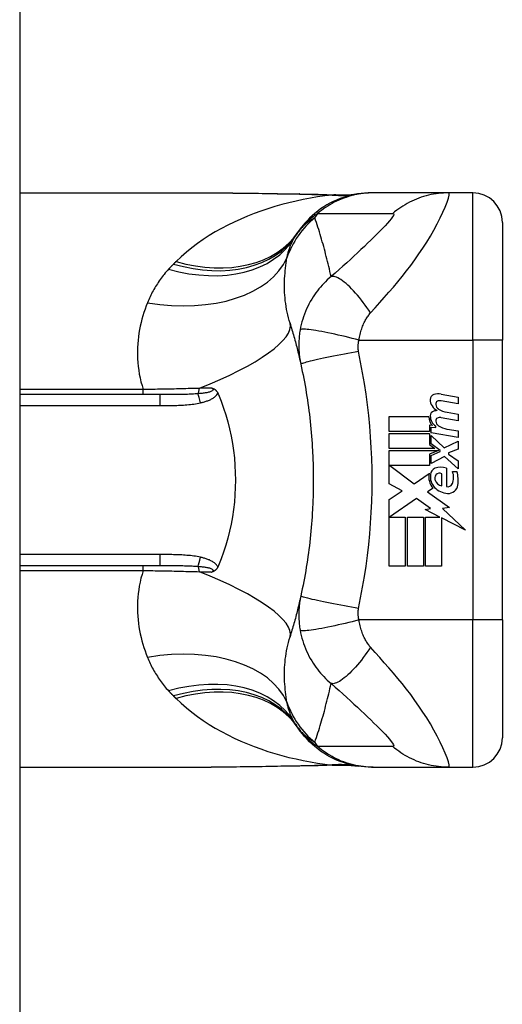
# Model space of a CAD drawing. Header units: inches. Extents: x 3.4 to 95.3, y 5.8 to 50.1.
# Tile 78 of 83: x 58.003 to 58.648, y 33.221 to 34.537. Entities that reach past the tile are written whole.
import ezdxf

# ---------------------------------------------------------------- set-up
doc = ezdxf.new("R2010")
doc.units = ezdxf.units.IN
doc.header["$MEASUREMENT"] = 0
doc.layers.add('Visible Edges(ANSI)', color=7, linetype='Continuous', lineweight=25)
doc.layers.add('Visible Tangent Edges(ANSI)', color=7, linetype='Continuous', lineweight=25)

msp = doc.modelspace()

# ---------------------------------------------------------------- linework, layer by layer
at = {"layer": 'Visible Edges(ANSI)'}
for p, q in [((58.0035, 38.0257), (58.0035, 18.5147)), ((58.0035, 34.3055), (58.2594, 34.3055)), ((58.476, 34.3055), (58.4736, 34.3055)), ((58.5764, 34.3055), (58.476, 34.3055)), ((58.609, 34.3055), (58.5764, 34.3055)), ((58.6484, 34.2661), (58.6484, 34.1087)), ((58.6484, 33.7346), (58.6484, 34.1087)), ((58.1909, 34.0358), (58.0035, 34.0358)), ((58.5666, 34.0366), (58.5895, 34.0322)), ((58.5895, 34.0234), (58.5665, 34.0274)), ((58.5895, 34.0322), (58.5895, 34.0234)), ((58.5745, 34.0124), (58.5895, 34.0098)), ((58.5895, 34.0098), (58.5895, 34.001)), ((58.4973, 34.0064), (58.5503, 34.0064)), ((58.4973, 33.9866), (58.4973, 34.0064)), ((58.5512, 33.9948), (58.5512, 33.9866)), ((58.5553, 33.9944), (58.5512, 33.9948)), ((58.5595, 33.9918), (58.5595, 33.9938)), ((58.5895, 34.001), (58.5665, 34.005)), ((58.5512, 33.9866), (58.4973, 33.9866)), ((58.4973, 33.9838), (58.5512, 33.9838)), ((58.4973, 33.964), (58.4973, 33.9838)), ((58.5512, 33.9838), (58.5512, 33.969)), ((58.5531, 33.9924), (58.5595, 33.9918)), ((58.5531, 33.9848), (58.5531, 33.9924)), ((58.5895, 33.9784), (58.5531, 33.9848)), ((58.5531, 33.981), (58.5707, 33.9648)), ((58.5531, 33.9701), (58.5531, 33.981)), ((58.5745, 33.9898), (58.5895, 33.9872)), ((58.5895, 33.9872), (58.5895, 33.9784)), ((58.5512, 33.969), (58.5581, 33.964)), ((58.5653, 33.9612), (58.5531, 33.9701)), ((58.5707, 33.9648), (58.5895, 33.9738)), ((58.5895, 33.9738), (58.5895, 33.963)), ((58.5581, 33.964), (58.4973, 33.964)), ((58.4973, 33.9612), (58.5629, 33.9612)), ((58.4973, 33.9166), (58.4973, 33.9612)), ((58.5629, 33.9612), (58.5512, 33.9562)), ((58.5512, 33.9562), (58.5512, 33.9412)), ((58.5531, 33.9546), (58.5653, 33.9598)), ((58.5531, 33.9438), (58.5531, 33.9546)), ((58.5653, 33.9598), (58.5653, 33.9612)), ((58.5895, 33.963), (58.5765, 33.958)), ((58.5765, 33.958), (58.5765, 33.9564)), ((58.5765, 33.9564), (58.5895, 33.9474)), ((58.4981, 33.9412), (58.5308, 33.9168)), ((58.5512, 33.9412), (58.4981, 33.9412)), ((58.5709, 33.953), (58.5531, 33.9438)), ((58.5895, 33.9366), (58.5709, 33.953)), ((58.5895, 33.9474), (58.5895, 33.9366)), ((58.5308, 33.9168), (58.5507, 33.9306)), ((58.5677, 33.914), (58.5677, 33.93)), ((58.5737, 33.9374), (58.5737, 33.913)), ((58.5817, 33.933), (58.5877, 33.933)), ((58.5147, 33.9073), (58.4973, 33.9166)), ((58.4973, 33.8956), (58.5147, 33.9073)), ((58.5561, 33.9106), (58.5484, 33.906)), ((58.5484, 33.906), (58.5777, 33.885)), ((58.4973, 33.8064), (58.4973, 33.8956)), ((58.5335, 33.8968), (58.4977, 33.8722)), ((58.5522, 33.8837), (58.5335, 33.8968)), ((58.5455, 33.8824), (58.5522, 33.8837)), ((58.565, 33.8722), (58.5455, 33.8824)), ((58.5777, 33.885), (58.5683, 33.8837)), ((58.5683, 33.8837), (58.5991, 33.8545)), ((58.4977, 33.8722), (58.5187, 33.8722)), ((58.5187, 33.8722), (58.5187, 33.8064)), ((58.5215, 33.8722), (58.5429, 33.8722)), ((58.5215, 33.8064), (58.5215, 33.8722)), ((58.5429, 33.8722), (58.5429, 33.8064)), ((58.5459, 33.8722), (58.565, 33.8722)), ((58.5459, 33.8064), (58.5459, 33.8722)), ((58.5673, 33.871), (58.5673, 33.8064)), ((58.5991, 33.8545), (58.5673, 33.871)), ((58.0035, 33.8075), (58.1909, 33.8075)), ((58.5187, 33.8064), (58.4973, 33.8064)), ((58.5429, 33.8064), (58.5215, 33.8064)), ((58.5673, 33.8064), (58.5459, 33.8064)), ((58.6484, 33.7346), (58.6484, 33.5772)), ((58.0035, 33.5378), (58.2594, 33.5378)), ((58.4736, 33.5378), (58.476, 33.5378)), ((58.476, 33.5378), (58.5764, 33.5378)), ((58.5764, 33.5378), (58.609, 33.5378))]:
    msp.add_line(p, q, dxfattribs=at)
at = {"layer": 'Visible Edges(ANSI)', "flags": 128}
for points in [[(58.2594, 34.3055), (58.2884, 34.3054), (58.3179, 34.305), (58.3478, 34.3045), (58.378, 34.3041)], [(58.4736, 34.3055), (58.469, 34.3054), (58.4643, 34.3051), (58.4596, 34.3047), (58.4549, 34.304), (58.4501, 34.3032), (58.4454, 34.3021), (58.4407, 34.3009), (58.4361, 34.2994), (58.4315, 34.2978), (58.427, 34.2959), (58.4225, 34.2939), (58.4181, 34.2917), (58.4138, 34.2893), (58.4097, 34.2867), (58.4056, 34.284), (58.4017, 34.2811), (58.3979, 34.278), (58.3942, 34.2748), (58.3907, 34.2715), (58.3874, 34.2681), (58.3842, 34.2646), (58.3812, 34.2609), (58.3783, 34.2572), (58.3756, 34.2534)], [(58.378, 34.3041), (58.4023, 34.3036), (58.4261, 34.3027)], [(58.4261, 34.3027), (58.4413, 34.3028), (58.4564, 34.3043)], [(58.3647, 34.1312), (58.3653, 34.129), (58.366, 34.1267), (58.3667, 34.1245), (58.3673, 34.1223), (58.368, 34.1201), (58.3686, 34.1178), (58.3693, 34.1156), (58.3699, 34.1133), (58.3705, 34.1111), (58.3712, 34.1088), (58.3718, 34.1065), (58.3724, 34.1043), (58.373, 34.102), (58.3736, 34.0997), (58.3742, 34.0974), (58.3747, 34.0951), (58.3753, 34.0928), (58.3759, 34.0905), (58.3764, 34.0881), (58.377, 34.0858), (58.3775, 34.0835), (58.3781, 34.0811), (58.3786, 34.0788), (58.3791, 34.0764)], [(58.3791, 34.0764), (58.3801, 34.0717), (58.3811, 34.0669), (58.3821, 34.0622), (58.383, 34.0574), (58.3839, 34.0527), (58.3848, 34.0479), (58.3856, 34.0431), (58.3864, 34.0383), (58.3871, 34.0335), (58.3879, 34.0287), (58.3886, 34.0239), (58.3892, 34.0191), (58.3899, 34.0143), (58.3905, 34.0095), (58.391, 34.0047), (58.3916, 33.9998), (58.3921, 33.995), (58.3925, 33.9901), (58.393, 33.9853), (58.3934, 33.9804), (58.3937, 33.9756), (58.3941, 33.9707), (58.3944, 33.9659), (58.3947, 33.961)], [(58.2603, 34.0446), (58.2607, 34.0445), (58.2611, 34.0443), (58.2615, 34.0442), (58.2618, 34.0441), (58.2622, 34.0439), (58.2626, 34.0437), (58.263, 34.0436), (58.2633, 34.0434), (58.2637, 34.0431), (58.2641, 34.0429), (58.2644, 34.0426), (58.2648, 34.0424), (58.2651, 34.0421), (58.2655, 34.0417), (58.2658, 34.0414), (58.2662, 34.041), (58.2665, 34.0406), (58.2668, 34.0402), (58.2671, 34.0398), (58.2673, 34.0394), (58.2676, 34.039), (58.2678, 34.0385), (58.2681, 34.0381), (58.2683, 34.0376)], [(58.2683, 34.0376), (58.2683, 34.0375), (58.2683, 34.0375), (58.2684, 34.0374), (58.2684, 34.0373), (58.2684, 34.0372), (58.2685, 34.0372), (58.2685, 34.0371), (58.2685, 34.037), (58.2686, 34.0369), (58.2686, 34.0369), (58.2686, 34.0368), (58.2686, 34.0367), (58.2687, 34.0367), (58.2687, 34.0366), (58.2687, 34.0365), (58.2688, 34.0364), (58.2688, 34.0364), (58.2688, 34.0363), (58.2689, 34.0362), (58.2689, 34.0361), (58.2689, 34.0361), (58.269, 34.036), (58.269, 34.0359), (58.269, 34.0358)], [(58.269, 34.0358), (58.2726, 34.0269), (58.2759, 34.0179), (58.2788, 34.0087), (58.2815, 33.9994), (58.2839, 33.99), (58.286, 33.9804), (58.2877, 33.9707), (58.2892, 33.961), (58.2903, 33.9512), (58.2911, 33.9413), (58.2916, 33.9314), (58.2917, 33.9215), (58.2916, 33.9116), (58.2911, 33.9017), (58.2903, 33.8919), (58.2891, 33.8821), (58.2877, 33.8724), (58.2859, 33.8627), (58.2839, 33.8532), (58.2815, 33.8438), (58.2788, 33.8345), (58.2759, 33.8254), (58.2726, 33.8164), (58.269, 33.8075)], [(58.3947, 33.961), (58.3948, 33.9577), (58.395, 33.9545), (58.3951, 33.9512), (58.3952, 33.9479), (58.3954, 33.9446), (58.3954, 33.9413), (58.3955, 33.9381), (58.3956, 33.9348), (58.3956, 33.9315), (58.3957, 33.9282), (58.3957, 33.9249), (58.3957, 33.9217), (58.3957, 33.9184), (58.3957, 33.9151), (58.3956, 33.9118), (58.3956, 33.9085), (58.3955, 33.9052), (58.3954, 33.902), (58.3954, 33.8987), (58.3952, 33.8954), (58.3951, 33.8921), (58.395, 33.8889), (58.3948, 33.8856), (58.3947, 33.8823)], [(58.3947, 33.8823), (58.3944, 33.8774), (58.3941, 33.8726), (58.3937, 33.8677), (58.3934, 33.8629), (58.393, 33.858), (58.3925, 33.8532), (58.3921, 33.8483), (58.3916, 33.8435), (58.391, 33.8387), (58.3905, 33.8338), (58.3899, 33.829), (58.3892, 33.8242), (58.3886, 33.8194), (58.3879, 33.8146), (58.3871, 33.8098), (58.3864, 33.805), (58.3856, 33.8002), (58.3848, 33.7954), (58.3839, 33.7906), (58.383, 33.7859), (58.3821, 33.7811), (58.3811, 33.7764), (58.3801, 33.7716), (58.3791, 33.7669)], [(58.2683, 33.8057), (58.2681, 33.8052), (58.2678, 33.8048), (58.2676, 33.8043), (58.2673, 33.8039), (58.2671, 33.8035), (58.2668, 33.8031), (58.2665, 33.8027), (58.2662, 33.8023), (58.2658, 33.8019), (58.2655, 33.8016), (58.2651, 33.8013), (58.2648, 33.801), (58.2644, 33.8007), (58.2641, 33.8004), (58.2637, 33.8002), (58.2633, 33.8), (58.263, 33.7998), (58.2626, 33.7996), (58.2622, 33.7994), (58.2618, 33.7992), (58.2615, 33.7991), (58.2611, 33.799), (58.2607, 33.7988), (58.2603, 33.7987)], [(58.269, 33.8075), (58.269, 33.8074), (58.269, 33.8073), (58.2689, 33.8073), (58.2689, 33.8072), (58.2689, 33.8071), (58.2688, 33.807), (58.2688, 33.807), (58.2688, 33.8069), (58.2687, 33.8068), (58.2687, 33.8067), (58.2687, 33.8067), (58.2686, 33.8066), (58.2686, 33.8065), (58.2686, 33.8064), (58.2686, 33.8064), (58.2685, 33.8063), (58.2685, 33.8062), (58.2685, 33.8061), (58.2684, 33.8061), (58.2684, 33.806), (58.2684, 33.8059), (58.2683, 33.8058), (58.2683, 33.8058), (58.2683, 33.8057)], [(58.3791, 33.7669), (58.3786, 33.7646), (58.3781, 33.7622), (58.3775, 33.7599), (58.377, 33.7575), (58.3764, 33.7552), (58.3759, 33.7529), (58.3753, 33.7505), (58.3747, 33.7482), (58.3742, 33.7459), (58.3736, 33.7436), (58.373, 33.7413), (58.3724, 33.7391), (58.3718, 33.7368), (58.3712, 33.7345), (58.3705, 33.7322), (58.3699, 33.73), (58.3693, 33.7277), (58.3686, 33.7255), (58.368, 33.7232), (58.3673, 33.721), (58.3667, 33.7188), (58.366, 33.7166), (58.3653, 33.7144), (58.3647, 33.7122)], [(58.4736, 33.5378), (58.469, 33.5379), (58.4643, 33.5382), (58.4596, 33.5386), (58.4549, 33.5393), (58.4501, 33.5402), (58.4454, 33.5412), (58.4407, 33.5425), (58.4361, 33.5439), (58.4315, 33.5456), (58.427, 33.5474), (58.4225, 33.5494), (58.4181, 33.5516), (58.4138, 33.554), (58.4097, 33.5566), (58.4056, 33.5593), (58.4017, 33.5622), (58.3979, 33.5653), (58.3942, 33.5685), (58.3907, 33.5718), (58.3874, 33.5752), (58.3842, 33.5788), (58.3812, 33.5824), (58.3783, 33.5861), (58.3756, 33.5899)], [(58.378, 33.5393), (58.3478, 33.5388), (58.3179, 33.5383), (58.2884, 33.5379), (58.2594, 33.5378)], [(58.4261, 33.5406), (58.4023, 33.5398), (58.378, 33.5393)], [(58.4261, 33.5406), (58.4413, 33.5406), (58.4564, 33.5391)]]:
    msp.add_lwpolyline(points, dxfattribs=at)
at = {"layer": 'Visible Edges(ANSI)'}
for centre, radius, start, end in [((58.609, 34.2661), 0.0394, 0, 90), ((58.4716, 34.1844), 0.1181, 146.4792, 148.6999), ((58.8681, 33.9217), 0.5938, 146.0379, 146.4792), ((58.5591, 34.0293), 0.007, 108.4748, 179.6788), ((58.5629, 34.0178), 0.0192, 79, 108.4748), ((58.5684, 34.0293), 0.0164, 179.6788, 243.9508), ((58.5633, 34.0232), 0.004, 113.5487, 186.1027), ((58.5677, 34.0237), 0.0084, 186.1027, 237.6083), ((58.565, 34.0194), 0.0082, 79.9922, 113.5487), ((58.5588, 34.0073), 0.00676, 106.9928, 179.4776), ((58.5681, 34.0072), 0.016, 179.4776, 237.4114), ((58.5625, 33.9954), 0.0192, 93.6169, 106.9928), ((58.5794, 34.043), 0.031, 238.5584, 260.8257), ((58.5662, 34.006), 0.016, 178.7952, 226.5849), ((58.5633, 34.0008), 0.004, 113.5571, 186.03), ((58.5677, 34.0013), 0.0084, 186.03, 237.5992), ((58.565, 33.997), 0.0082, 80, 113.5571), ((58.5798, 34.0204), 0.031, 237.5992, 260), ((58.5721, 33.9257), 0.022, 167.079, 223.1785), ((58.5721, 33.9257), 0.0199, 170.4085, 224.1684), ((58.5625, 33.9281), 0.0101, 113.8445, 175.0802), ((58.5653, 33.9238), 0.0073, 141.1652, 199.3797), ((58.5661, 33.9202), 0.0188, 66.1555, 113.8445), ((58.5646, 33.9244), 0.00637, 61.4547, 141.1652), ((58.5628, 33.9251), 0.0205, 334.6784, 22.5609), ((58.549, 33.9209), 0.0405, 351.5605, 17.3343), ((58.569, 33.9251), 0.0112, 199.3797, 262.9975), ((58.5755, 33.9191), 0.0064, 253.5261, 334.6784), ((58.576, 33.9169), 0.0132, 266.5646, 351.5605), ((58.5768, 33.9303), 0.0265, 224.1684, 266.5646), ((58.4716, 33.659), 0.1181, 211.3001, 213.5208), ((58.8681, 33.9217), 0.5938, 213.5208, 213.9621), ((58.609, 33.5772), 0.0394, 270, 0)]:
    msp.add_arc(centre, radius, start, end, dxfattribs=at)
at = {"layer": 'Visible Tangent Edges(ANSI)'}
for p, q in [((58.609, 34.1087), (58.609, 34.3055)), ((58.4569, 34.1087), (58.609, 34.1087)), ((58.609, 34.1087), (58.609, 33.7346)), ((58.6484, 34.1087), (58.609, 34.1087)), ((58.1684, 34.0426), (58.0035, 34.0426)), ((58.1684, 34.0358), (58.1684, 34.0426)), ((58.1909, 34.0358), (58.1909, 34.0213)), ((58.0035, 34.0213), (58.1909, 34.0213)), ((58.1909, 33.8221), (58.0035, 33.8221)), ((58.1909, 33.8221), (58.1909, 33.8075)), ((58.0035, 33.8007), (58.1684, 33.8007)), ((58.1684, 33.8007), (58.1684, 33.8075)), ((58.609, 33.7346), (58.4569, 33.7346)), ((58.6484, 33.7346), (58.609, 33.7346)), ((58.609, 33.5378), (58.609, 33.7346))]:
    msp.add_line(p, q, dxfattribs=at)
at = {"layer": 'Visible Tangent Edges(ANSI)', "flags": 128}
for points in [[(58.421, 34.3026), (58.4113, 34.3014), (58.4016, 34.3), (58.3919, 34.2984), (58.3823, 34.2966), (58.3727, 34.2945), (58.3632, 34.2923), (58.3537, 34.2898), (58.3443, 34.2872), (58.335, 34.2843), (58.3258, 34.2812), (58.3167, 34.2778), (58.3077, 34.2743), (58.2988, 34.2705), (58.2901, 34.2665), (58.2815, 34.2623), (58.2731, 34.2579), (58.2648, 34.2532), (58.2567, 34.2483), (58.2487, 34.2431), (58.241, 34.2377), (58.2335, 34.232), (58.2262, 34.2261), (58.2191, 34.22), (58.2124, 34.2136)], [(58.2594, 34.3055), (58.2642, 34.3055), (58.269, 34.3055), (58.2738, 34.3055), (58.2786, 34.3054), (58.2834, 34.3054), (58.2883, 34.3053), (58.2931, 34.3053), (58.298, 34.3052), (58.3029, 34.3052), (58.3078, 34.3051), (58.3127, 34.305), (58.3176, 34.3049), (58.3225, 34.3049), (58.3275, 34.3048), (58.3324, 34.3047), (58.3374, 34.3046), (58.3424, 34.3045), (58.3473, 34.3044), (58.3523, 34.3043), (58.3573, 34.3042), (58.3623, 34.3042), (58.3674, 34.3041), (58.3724, 34.304), (58.3774, 34.3039)], [(58.378, 34.3041), (58.378, 34.3041), (58.3779, 34.3041), (58.3779, 34.3041), (58.3779, 34.3041), (58.3779, 34.304), (58.3778, 34.304), (58.3778, 34.304), (58.3778, 34.304), (58.3778, 34.304), (58.3777, 34.304), (58.3777, 34.304), (58.3777, 34.304), (58.3777, 34.304), (58.3777, 34.304), (58.3776, 34.304), (58.3776, 34.304), (58.3776, 34.304), (58.3776, 34.304), (58.3775, 34.304), (58.3775, 34.3039), (58.3775, 34.3039), (58.3775, 34.3039), (58.3774, 34.3039), (58.3774, 34.3039)], [(58.3774, 34.3039), (58.3793, 34.3039), (58.3811, 34.3038), (58.383, 34.3038), (58.3848, 34.3038), (58.3866, 34.3037), (58.3885, 34.3037), (58.3903, 34.3036), (58.3921, 34.3036), (58.394, 34.3035), (58.3958, 34.3035), (58.3976, 34.3034), (58.3994, 34.3034), (58.4013, 34.3033), (58.4031, 34.3033), (58.4049, 34.3032), (58.4067, 34.3032), (58.4085, 34.3031), (58.4103, 34.303), (58.4121, 34.303), (58.4139, 34.3029), (58.4157, 34.3028), (58.4175, 34.3028), (58.4193, 34.3027), (58.421, 34.3026)], [(58.476, 34.3055), (58.4727, 34.3055), (58.4694, 34.3053), (58.466, 34.3051), (58.4627, 34.3047), (58.4594, 34.3043), (58.456, 34.3038), (58.4527, 34.3031), (58.4494, 34.3024), (58.4461, 34.3015), (58.4428, 34.3006), (58.4396, 34.2995), (58.4364, 34.2984), (58.4332, 34.2972), (58.43, 34.2959), (58.4269, 34.2944), (58.4239, 34.2929), (58.4209, 34.2913), (58.4179, 34.2896), (58.415, 34.2879), (58.4122, 34.286), (58.4094, 34.2841), (58.4067, 34.2821), (58.404, 34.2801), (58.4015, 34.2779)], [(58.424, 34.3027), (58.4239, 34.3027), (58.4239, 34.3027), (58.4238, 34.3027), (58.4237, 34.3027), (58.4236, 34.3027), (58.4235, 34.3027), (58.4234, 34.3027), (58.4233, 34.3027), (58.4232, 34.3027), (58.4231, 34.3027), (58.423, 34.3026), (58.4229, 34.3026), (58.4227, 34.3026), (58.4226, 34.3026), (58.4225, 34.3026), (58.4223, 34.3026), (58.4222, 34.3026), (58.422, 34.3026), (58.4219, 34.3026), (58.4217, 34.3026), (58.4215, 34.3026), (58.4214, 34.3026), (58.4212, 34.3026), (58.421, 34.3026)], [(58.4261, 34.3027), (58.426, 34.3027), (58.4259, 34.3027), (58.4258, 34.3027), (58.4258, 34.3027), (58.4257, 34.3027), (58.4256, 34.3027), (58.4255, 34.3027), (58.4254, 34.3027), (58.4253, 34.3027), (58.4252, 34.3027), (58.4251, 34.3027), (58.4251, 34.3027), (58.425, 34.3027), (58.4249, 34.3027), (58.4248, 34.3027), (58.4247, 34.3027), (58.4246, 34.3027), (58.4245, 34.3027), (58.4244, 34.3027), (58.4244, 34.3027), (58.4243, 34.3027), (58.4242, 34.3027), (58.4241, 34.3027), (58.424, 34.3027)], [(58.4723, 34.1451), (58.4785, 34.152), (58.4846, 34.1589), (58.4907, 34.1658), (58.4968, 34.1727), (58.5028, 34.1796), (58.5087, 34.1867), (58.5146, 34.1938), (58.5204, 34.2011), (58.526, 34.2085), (58.5316, 34.2161), (58.537, 34.2238), (58.5423, 34.2317), (58.5474, 34.2396), (58.5524, 34.2477), (58.557, 34.2558), (58.5614, 34.2639), (58.5654, 34.2719), (58.569, 34.2795), (58.5721, 34.2866), (58.5745, 34.2929), (58.5763, 34.2982), (58.5772, 34.3022), (58.5773, 34.3047), (58.5764, 34.3055)], [(58.5764, 34.3055), (58.5731, 34.3055), (58.5698, 34.3053), (58.5665, 34.3051), (58.5631, 34.3047), (58.5598, 34.3043), (58.5565, 34.3038), (58.5531, 34.3031), (58.5498, 34.3024), (58.5465, 34.3015), (58.5432, 34.3006), (58.54, 34.2996), (58.5368, 34.2984), (58.5336, 34.2972), (58.5305, 34.2959), (58.5274, 34.2944), (58.5243, 34.2929), (58.5213, 34.2913), (58.5184, 34.2897), (58.5155, 34.2879), (58.5126, 34.2861), (58.5099, 34.2841), (58.5072, 34.2822), (58.5045, 34.2801), (58.502, 34.278)], [(58.3979, 34.2723), (58.3968, 34.2717), (58.3957, 34.271), (58.3946, 34.2704), (58.3935, 34.2697), (58.3924, 34.269), (58.3913, 34.2683), (58.3903, 34.2675), (58.3892, 34.2667), (58.3881, 34.2659), (58.3871, 34.2651), (58.386, 34.2642), (58.385, 34.2633), (58.3839, 34.2623), (58.3829, 34.2614), (58.3819, 34.2604), (58.3808, 34.2593), (58.3798, 34.2582), (58.3788, 34.2571), (58.3779, 34.256), (58.3769, 34.2548), (58.3759, 34.2535), (58.375, 34.2523), (58.374, 34.2509), (58.3731, 34.2496)], [(58.3756, 34.2534), (58.3764, 34.2544), (58.3771, 34.2555), (58.3779, 34.2565), (58.3787, 34.2576), (58.3795, 34.2586), (58.3804, 34.2597), (58.3813, 34.2607), (58.3822, 34.2617), (58.3831, 34.2628), (58.3841, 34.2638), (58.3851, 34.2648), (58.3861, 34.2659), (58.3872, 34.2669), (58.3883, 34.2679), (58.3894, 34.2689), (58.3906, 34.2699), (58.3918, 34.2709), (58.3931, 34.272), (58.3944, 34.273), (58.3957, 34.274), (58.3971, 34.275), (58.3985, 34.276), (58.4, 34.277), (58.4015, 34.2779)], [(58.4196, 34.1936), (58.4189, 34.197), (58.4181, 34.2004), (58.4173, 34.2038), (58.4165, 34.2072), (58.4157, 34.2105), (58.4149, 34.2139), (58.414, 34.2172), (58.4132, 34.2205), (58.4123, 34.2238), (58.4115, 34.2271), (58.4106, 34.2304), (58.4097, 34.2337), (58.4088, 34.237), (58.4078, 34.2402), (58.4069, 34.2435), (58.4059, 34.2467), (58.405, 34.2499), (58.404, 34.2532), (58.403, 34.2564), (58.402, 34.2596), (58.401, 34.2628), (58.4, 34.2659), (58.3989, 34.2691), (58.3979, 34.2723)], [(58.4015, 34.2779), (58.4057, 34.2779), (58.4099, 34.2779), (58.414, 34.2779), (58.4182, 34.2779), (58.4224, 34.2779), (58.4266, 34.2779), (58.4308, 34.2779), (58.435, 34.2779), (58.4392, 34.2779), (58.4433, 34.2779), (58.4475, 34.2779), (58.4517, 34.2779), (58.4559, 34.2779), (58.4601, 34.2779), (58.4643, 34.2779), (58.4685, 34.2779), (58.4726, 34.2779), (58.4768, 34.2779), (58.481, 34.2779), (58.4852, 34.2779), (58.4894, 34.2779), (58.4936, 34.2779), (58.4978, 34.2779), (58.502, 34.278)], [(58.502, 34.278), (58.503, 34.2777), (58.5033, 34.2769), (58.5028, 34.2754), (58.5017, 34.2734), (58.4999, 34.2709), (58.4976, 34.268), (58.4948, 34.2649), (58.4917, 34.2615), (58.4883, 34.2579), (58.4847, 34.2542), (58.4809, 34.2503), (58.4769, 34.2464), (58.4727, 34.2423), (58.4684, 34.2382), (58.464, 34.234), (58.4595, 34.2297), (58.4549, 34.2254), (58.4501, 34.221), (58.4453, 34.2166), (58.4404, 34.2121), (58.4354, 34.2076), (58.4302, 34.203), (58.4249, 34.1983), (58.4196, 34.1936)], [(58.3606, 34.2187), (58.3609, 34.22), (58.3612, 34.2213), (58.3615, 34.2225), (58.3618, 34.2238), (58.3621, 34.225), (58.3624, 34.2262), (58.3628, 34.2275), (58.3631, 34.2286), (58.3635, 34.2298), (58.3639, 34.231), (58.3643, 34.2321), (58.3647, 34.2333), (58.3651, 34.2344), (58.3655, 34.2355), (58.366, 34.2366), (58.3665, 34.2377), (58.3669, 34.2387), (58.3674, 34.2398), (58.3679, 34.2408), (58.3684, 34.2418), (58.369, 34.2428), (58.3695, 34.2438), (58.3701, 34.2448), (58.3706, 34.2457)], [(58.3647, 34.1312), (58.3636, 34.1348), (58.3626, 34.1386), (58.3617, 34.1423), (58.3608, 34.1461), (58.3601, 34.1498), (58.3595, 34.1536), (58.3589, 34.1574), (58.3584, 34.1612), (58.3581, 34.165), (58.3578, 34.1687), (58.3575, 34.1724), (58.3574, 34.1762), (58.3573, 34.1799), (58.3573, 34.1835), (58.3574, 34.1872), (58.3575, 34.1908), (58.3577, 34.1944), (58.358, 34.198), (58.3583, 34.2015), (58.3586, 34.205), (58.3591, 34.2085), (58.3595, 34.2119), (58.3601, 34.2153), (58.3606, 34.2187)], [(58.209, 34.2103), (58.2087, 34.21), (58.2084, 34.2097), (58.2082, 34.2094), (58.2079, 34.2092), (58.2076, 34.2089), (58.2073, 34.2086), (58.207, 34.2083), (58.2068, 34.208), (58.2065, 34.2078), (58.2062, 34.2075), (58.2059, 34.2072), (58.2057, 34.2069), (58.2054, 34.2066), (58.2051, 34.2063), (58.2049, 34.2061), (58.2046, 34.2058), (58.2043, 34.2055), (58.2041, 34.2052), (58.2038, 34.2049), (58.2035, 34.2046), (58.2032, 34.2043), (58.203, 34.204), (58.2027, 34.2038), (58.2024, 34.2035)], [(58.2124, 34.2136), (58.2122, 34.2135), (58.2121, 34.2133), (58.2119, 34.2132), (58.2118, 34.2131), (58.2117, 34.2129), (58.2115, 34.2128), (58.2114, 34.2127), (58.2112, 34.2125), (58.2111, 34.2124), (58.211, 34.2122), (58.2108, 34.2121), (58.2107, 34.212), (58.2105, 34.2118), (58.2104, 34.2117), (58.2103, 34.2115), (58.2101, 34.2114), (58.21, 34.2113), (58.2098, 34.2111), (58.2097, 34.211), (58.2096, 34.2108), (58.2094, 34.2107), (58.2093, 34.2106), (58.2091, 34.2104), (58.209, 34.2103)], [(58.2024, 34.2035), (58.2009, 34.2018), (58.1994, 34.2001), (58.198, 34.1984), (58.1965, 34.1966), (58.1952, 34.1949), (58.1938, 34.1931), (58.1924, 34.1914), (58.1911, 34.1896), (58.1899, 34.1877), (58.1886, 34.1859), (58.1874, 34.1841), (58.1862, 34.1822), (58.1851, 34.1803), (58.1839, 34.1784), (58.1828, 34.1765), (58.1818, 34.1746), (58.1807, 34.1727), (58.1797, 34.1707), (58.1787, 34.1687), (58.1778, 34.1667), (58.1768, 34.1648), (58.1759, 34.1627), (58.1751, 34.1607), (58.1742, 34.1587)], [(58.4196, 34.1936), (58.417, 34.1914), (58.4145, 34.1891), (58.4121, 34.1868), (58.4098, 34.1845), (58.4075, 34.182), (58.4053, 34.1796), (58.4033, 34.1771), (58.4012, 34.1745), (58.3993, 34.1719), (58.3974, 34.1693), (58.3956, 34.1665), (58.3937, 34.1635), (58.3918, 34.1602), (58.39, 34.1569), (58.3883, 34.1536), (58.3868, 34.1503), (58.3853, 34.1469), (58.384, 34.1434), (58.3827, 34.14), (58.3816, 34.1365), (58.3806, 34.133), (58.3797, 34.1295), (58.3789, 34.1259), (58.3782, 34.1224)], [(58.4723, 34.1451), (58.47, 34.1486), (58.4675, 34.1521), (58.4651, 34.1555), (58.4625, 34.1589), (58.46, 34.1622), (58.4574, 34.1655), (58.4548, 34.1686), (58.4522, 34.1716), (58.4496, 34.1745), (58.447, 34.1772), (58.4445, 34.1798), (58.442, 34.1821), (58.4396, 34.1843), (58.4372, 34.1862), (58.4349, 34.188), (58.4328, 34.1895), (58.4307, 34.1908), (58.4287, 34.1918), (58.4269, 34.1927), (58.4252, 34.1933), (58.4236, 34.1937), (58.4222, 34.1939), (58.4208, 34.1939), (58.4196, 34.1936)], [(58.1742, 34.1587), (58.1726, 34.1544), (58.171, 34.15), (58.1695, 34.1456), (58.1681, 34.1411), (58.1668, 34.1366), (58.1656, 34.132), (58.1646, 34.1274), (58.1637, 34.1227), (58.1628, 34.118), (58.1622, 34.1132), (58.1616, 34.1084), (58.1612, 34.1035), (58.1609, 34.0986), (58.1608, 34.0937), (58.1608, 34.0887), (58.161, 34.0837), (58.1613, 34.0786), (58.1618, 34.0736), (58.1625, 34.0684), (58.1633, 34.0633), (58.1643, 34.0581), (58.1655, 34.0529), (58.1669, 34.0478), (58.1684, 34.0426)], [(58.4569, 34.1087), (58.4572, 34.1106), (58.4576, 34.1125), (58.458, 34.1144), (58.4584, 34.1163), (58.4589, 34.1182), (58.4594, 34.12), (58.4599, 34.1218), (58.4605, 34.1236), (58.4611, 34.1254), (58.4617, 34.1271), (58.4624, 34.1288), (58.4631, 34.1305), (58.4638, 34.1321), (58.4645, 34.1335), (58.4652, 34.1348), (58.4659, 34.1361), (58.4666, 34.1373), (58.4674, 34.1386), (58.4681, 34.1397), (58.4689, 34.1409), (58.4698, 34.142), (58.4706, 34.1431), (58.4714, 34.1441), (58.4723, 34.1451)], [(58.3782, 34.1224), (58.3779, 34.1203), (58.3775, 34.1183), (58.3773, 34.1162), (58.377, 34.1142), (58.3768, 34.1122), (58.3767, 34.1101), (58.3766, 34.1081), (58.3765, 34.1061), (58.3764, 34.1042), (58.3764, 34.1023), (58.3764, 34.1004), (58.3764, 34.0985), (58.3765, 34.0966), (58.3766, 34.0947), (58.3767, 34.0929), (58.3769, 34.091), (58.377, 34.0892), (58.3773, 34.0873), (58.3775, 34.0855), (58.3778, 34.0837), (58.3781, 34.0818), (58.3784, 34.08), (58.3787, 34.0782), (58.3791, 34.0764)], [(58.4569, 34.1087), (58.4524, 34.1098), (58.4478, 34.111), (58.4432, 34.1121), (58.4385, 34.1133), (58.4338, 34.1144), (58.4291, 34.1154), (58.4244, 34.1165), (58.4199, 34.1175), (58.4154, 34.1184), (58.4111, 34.1192), (58.407, 34.12), (58.4031, 34.1207), (58.3994, 34.1214), (58.396, 34.1219), (58.3928, 34.1223), (58.39, 34.1227), (58.3874, 34.1229), (58.3852, 34.1231), (58.3832, 34.1232), (58.3816, 34.1232), (58.3803, 34.1231), (58.3793, 34.1229), (58.3786, 34.1227), (58.3782, 34.1224)], [(58.4562, 34.0933), (58.4561, 34.0939), (58.456, 34.0946), (58.456, 34.0952), (58.4559, 34.0958), (58.4558, 34.0964), (58.4558, 34.097), (58.4558, 34.0977), (58.4557, 34.0983), (58.4557, 34.0989), (58.4557, 34.0995), (58.4557, 34.1002), (58.4557, 34.1008), (58.4558, 34.1014), (58.4558, 34.102), (58.4559, 34.1027), (58.4559, 34.1033), (58.456, 34.104), (58.4561, 34.1047), (58.4562, 34.1053), (58.4563, 34.106), (58.4564, 34.1067), (58.4566, 34.1073), (58.4567, 34.108), (58.4569, 34.1087)], [(58.4562, 34.0933), (58.4516, 34.0925), (58.4469, 34.0917), (58.4421, 34.0908), (58.4373, 34.0899), (58.4325, 34.089), (58.4277, 34.0881), (58.4229, 34.0871), (58.4183, 34.0862), (58.4138, 34.0853), (58.4095, 34.0844), (58.4053, 34.0835), (58.4014, 34.0827), (58.3978, 34.0819), (58.3945, 34.0811), (58.3914, 34.0804), (58.3887, 34.0797), (58.3864, 34.0791), (58.3843, 34.0785), (58.3826, 34.078), (58.3813, 34.0776), (58.3803, 34.0772), (58.3796, 34.0769), (58.3792, 34.0766), (58.3791, 34.0764)], [(58.4562, 33.75), (58.459, 33.7641), (58.4617, 33.7783), (58.4641, 33.7925), (58.4663, 33.8067), (58.4682, 33.821), (58.4699, 33.8353), (58.4713, 33.8497), (58.4724, 33.8641), (58.4733, 33.8784), (58.4739, 33.8928), (58.4743, 33.9072), (58.4744, 33.9217), (58.4743, 33.9361), (58.4739, 33.9505), (58.4733, 33.9649), (58.4724, 33.9793), (58.4713, 33.9936), (58.4699, 34.008), (58.4682, 34.0223), (58.4663, 34.0366), (58.4641, 34.0508), (58.4617, 34.065), (58.459, 34.0792), (58.4562, 34.0933)], [(58.2436, 34.0442), (58.2406, 34.0441), (58.2376, 34.0441), (58.2345, 34.044), (58.2315, 34.0439), (58.2284, 34.0438), (58.2254, 34.0437), (58.2223, 34.0436), (58.2192, 34.0435), (58.2161, 34.0435), (58.2129, 34.0434), (58.2098, 34.0433), (58.2067, 34.0432), (58.2035, 34.0432), (58.2004, 34.0431), (58.1972, 34.043), (58.194, 34.043), (58.1908, 34.0429), (58.1876, 34.0429), (58.1845, 34.0428), (58.1813, 34.0428), (58.178, 34.0427), (58.1748, 34.0427), (58.1716, 34.0426), (58.1684, 34.0426)], [(58.2418, 34.037), (58.2398, 34.0368), (58.2379, 34.0367), (58.2359, 34.0366), (58.2339, 34.0365), (58.2318, 34.0364), (58.2298, 34.0363), (58.2277, 34.0362), (58.2256, 34.0362), (58.2235, 34.0361), (58.2214, 34.036), (58.2193, 34.036), (58.2172, 34.036), (58.215, 34.0359), (58.2129, 34.0359), (58.2107, 34.0359), (58.2086, 34.0359), (58.2064, 34.0359), (58.2042, 34.0359), (58.202, 34.0358), (58.1998, 34.0358), (58.1976, 34.0358), (58.1953, 34.0358), (58.1931, 34.0358), (58.1909, 34.0358)], [(58.2603, 34.0446), (58.2609, 34.0441), (58.2614, 34.0436), (58.2617, 34.0431), (58.2618, 34.0426), (58.2618, 34.0421), (58.2615, 34.0416), (58.2611, 34.0411), (58.2605, 34.0407), (58.2598, 34.0403), (58.2589, 34.0399), (58.258, 34.0395), (58.257, 34.0392), (58.2559, 34.0389), (58.2548, 34.0387), (58.2536, 34.0384), (58.2524, 34.0382), (58.2511, 34.038), (58.2499, 34.0378), (58.2486, 34.0376), (58.2473, 34.0375), (58.2459, 34.0373), (58.2445, 34.0372), (58.2432, 34.0371), (58.2418, 34.037)], [(58.2603, 34.0446), (58.2596, 34.0446), (58.2589, 34.0446), (58.2582, 34.0445), (58.2576, 34.0445), (58.2569, 34.0445), (58.2562, 34.0445), (58.2555, 34.0445), (58.2548, 34.0445), (58.2541, 34.0445), (58.2534, 34.0444), (58.2527, 34.0444), (58.252, 34.0444), (58.2513, 34.0444), (58.2506, 34.0444), (58.2499, 34.0444), (58.2492, 34.0444), (58.2485, 34.0443), (58.2478, 34.0443), (58.2471, 34.0443), (58.2464, 34.0443), (58.2457, 34.0443), (58.245, 34.0443), (58.2443, 34.0443), (58.2436, 34.0442)], [(58.2449, 34.0248), (58.246, 34.0251), (58.2471, 34.0253), (58.2482, 34.0256), (58.2493, 34.0259), (58.2504, 34.0262), (58.2515, 34.0266), (58.2526, 34.0269), (58.2537, 34.0273), (58.2548, 34.0277), (58.2558, 34.0281), (58.2569, 34.0286), (58.2579, 34.029), (58.2589, 34.0295), (58.2599, 34.0301), (58.2609, 34.0306), (58.2619, 34.0312), (58.2628, 34.0319), (58.2637, 34.0325), (58.2646, 34.0333), (58.2655, 34.034), (58.2663, 34.0349), (58.267, 34.0357), (58.2677, 34.0367), (58.2683, 34.0376)], [(58.1909, 34.0213), (58.1931, 34.0213), (58.1954, 34.0213), (58.1976, 34.0213), (58.1999, 34.0213), (58.2022, 34.0213), (58.2044, 34.0213), (58.2067, 34.0214), (58.209, 34.0214), (58.2112, 34.0215), (58.2135, 34.0215), (58.2157, 34.0216), (58.218, 34.0217), (58.2202, 34.0218), (58.2225, 34.0219), (58.2248, 34.0221), (58.227, 34.0223), (58.2293, 34.0225), (58.2315, 34.0227), (58.2338, 34.0229), (58.236, 34.0232), (58.2383, 34.0236), (58.2405, 34.0239), (58.2427, 34.0243), (58.2449, 34.0248)], [(58.2449, 33.8185), (58.2427, 33.819), (58.2405, 33.8194), (58.2383, 33.8197), (58.236, 33.8201), (58.2338, 33.8204), (58.2315, 33.8206), (58.2293, 33.8208), (58.227, 33.821), (58.2248, 33.8212), (58.2225, 33.8214), (58.2202, 33.8215), (58.218, 33.8216), (58.2157, 33.8217), (58.2135, 33.8218), (58.2112, 33.8219), (58.2089, 33.8219), (58.2067, 33.822), (58.2044, 33.822), (58.2022, 33.822), (58.1999, 33.822), (58.1976, 33.822), (58.1954, 33.8221), (58.1931, 33.8221), (58.1909, 33.8221)], [(58.2683, 33.8057), (58.2677, 33.8067), (58.267, 33.8076), (58.2663, 33.8084), (58.2655, 33.8093), (58.2646, 33.81), (58.2637, 33.8108), (58.2628, 33.8114), (58.2619, 33.8121), (58.2609, 33.8127), (58.2599, 33.8132), (58.2589, 33.8138), (58.2579, 33.8143), (58.2569, 33.8148), (58.2558, 33.8152), (58.2548, 33.8156), (58.2537, 33.816), (58.2526, 33.8164), (58.2515, 33.8168), (58.2504, 33.8171), (58.2493, 33.8174), (58.2482, 33.8177), (58.2471, 33.818), (58.246, 33.8183), (58.2449, 33.8185)], [(58.1684, 33.8007), (58.1669, 33.7956), (58.1655, 33.7904), (58.1643, 33.7852), (58.1633, 33.78), (58.1625, 33.7749), (58.1618, 33.7698), (58.1613, 33.7647), (58.161, 33.7596), (58.1608, 33.7546), (58.1608, 33.7496), (58.1609, 33.7447), (58.1612, 33.7398), (58.1616, 33.7349), (58.1622, 33.7301), (58.1628, 33.7253), (58.1637, 33.7206), (58.1646, 33.7159), (58.1656, 33.7113), (58.1668, 33.7067), (58.1681, 33.7022), (58.1695, 33.6977), (58.171, 33.6933), (58.1726, 33.6889), (58.1742, 33.6846)], [(58.1684, 33.8007), (58.1716, 33.8007), (58.1748, 33.8007), (58.178, 33.8006), (58.1813, 33.8006), (58.1845, 33.8005), (58.1876, 33.8004), (58.1908, 33.8004), (58.194, 33.8003), (58.1972, 33.8003), (58.2004, 33.8002), (58.2035, 33.8001), (58.2067, 33.8001), (58.2098, 33.8), (58.2129, 33.7999), (58.2161, 33.7999), (58.2192, 33.7998), (58.2223, 33.7997), (58.2254, 33.7996), (58.2284, 33.7995), (58.2315, 33.7994), (58.2345, 33.7994), (58.2376, 33.7993), (58.2406, 33.7992), (58.2436, 33.7991)], [(58.1909, 33.8075), (58.1931, 33.8075), (58.1953, 33.8075), (58.1976, 33.8075), (58.1998, 33.8075), (58.202, 33.8075), (58.2042, 33.8075), (58.2064, 33.8074), (58.2086, 33.8074), (58.2107, 33.8074), (58.2129, 33.8074), (58.215, 33.8074), (58.2172, 33.8073), (58.2193, 33.8073), (58.2214, 33.8073), (58.2235, 33.8072), (58.2256, 33.8072), (58.2277, 33.8071), (58.2298, 33.807), (58.2318, 33.8069), (58.2339, 33.8069), (58.2359, 33.8067), (58.2379, 33.8066), (58.2398, 33.8065), (58.2418, 33.8064)], [(58.2418, 33.8064), (58.2432, 33.8062), (58.2445, 33.8061), (58.2459, 33.806), (58.2473, 33.8058), (58.2486, 33.8057), (58.2499, 33.8055), (58.2511, 33.8053), (58.2524, 33.8051), (58.2536, 33.8049), (58.2548, 33.8046), (58.2559, 33.8044), (58.257, 33.8041), (58.258, 33.8038), (58.2589, 33.8034), (58.2598, 33.803), (58.2605, 33.8026), (58.2611, 33.8022), (58.2615, 33.8017), (58.2618, 33.8012), (58.2618, 33.8007), (58.2617, 33.8002), (58.2614, 33.7997), (58.2609, 33.7992), (58.2603, 33.7987)], [(58.2436, 33.7991), (58.2443, 33.7991), (58.245, 33.799), (58.2457, 33.799), (58.2464, 33.799), (58.2471, 33.799), (58.2478, 33.799), (58.2485, 33.799), (58.2492, 33.799), (58.2499, 33.7989), (58.2506, 33.7989), (58.2513, 33.7989), (58.252, 33.7989), (58.2527, 33.7989), (58.2534, 33.7989), (58.2541, 33.7989), (58.2548, 33.7988), (58.2555, 33.7988), (58.2562, 33.7988), (58.2569, 33.7988), (58.2576, 33.7988), (58.2582, 33.7988), (58.2589, 33.7988), (58.2596, 33.7987), (58.2603, 33.7987)], [(58.3791, 33.7669), (58.3787, 33.7651), (58.3784, 33.7633), (58.3781, 33.7615), (58.3778, 33.7597), (58.3775, 33.7578), (58.3773, 33.756), (58.377, 33.7541), (58.3769, 33.7523), (58.3767, 33.7504), (58.3766, 33.7486), (58.3765, 33.7467), (58.3764, 33.7448), (58.3764, 33.743), (58.3764, 33.7411), (58.3764, 33.7391), (58.3765, 33.7372), (58.3766, 33.7352), (58.3767, 33.7332), (58.3768, 33.7311), (58.377, 33.7291), (58.3773, 33.7271), (58.3775, 33.725), (58.3779, 33.723), (58.3782, 33.7209)], [(58.4562, 33.75), (58.4516, 33.7508), (58.4469, 33.7517), (58.4421, 33.7525), (58.4373, 33.7534), (58.4325, 33.7543), (58.4277, 33.7552), (58.4229, 33.7562), (58.4183, 33.7571), (58.4138, 33.758), (58.4095, 33.7589), (58.4053, 33.7598), (58.4014, 33.7606), (58.3978, 33.7614), (58.3945, 33.7622), (58.3914, 33.7629), (58.3887, 33.7636), (58.3864, 33.7642), (58.3843, 33.7648), (58.3826, 33.7653), (58.3813, 33.7657), (58.3803, 33.7661), (58.3796, 33.7664), (58.3792, 33.7667), (58.3791, 33.7669)], [(58.4569, 33.7346), (58.4567, 33.7353), (58.4566, 33.736), (58.4564, 33.7367), (58.4563, 33.7373), (58.4562, 33.738), (58.4561, 33.7386), (58.456, 33.7393), (58.4559, 33.74), (58.4559, 33.7406), (58.4558, 33.7413), (58.4558, 33.7419), (58.4557, 33.7425), (58.4557, 33.7432), (58.4557, 33.7438), (58.4557, 33.7444), (58.4557, 33.745), (58.4558, 33.7457), (58.4558, 33.7463), (58.4558, 33.7469), (58.4559, 33.7475), (58.456, 33.7481), (58.456, 33.7488), (58.4561, 33.7494), (58.4562, 33.75)], [(58.4569, 33.7346), (58.4524, 33.7335), (58.4478, 33.7323), (58.4432, 33.7312), (58.4385, 33.73), (58.4338, 33.7289), (58.4291, 33.7279), (58.4244, 33.7268), (58.4199, 33.7258), (58.4154, 33.7249), (58.4111, 33.7241), (58.407, 33.7233), (58.4031, 33.7226), (58.3994, 33.722), (58.396, 33.7214), (58.3928, 33.721), (58.39, 33.7206), (58.3874, 33.7204), (58.3852, 33.7202), (58.3832, 33.7201), (58.3816, 33.7201), (58.3803, 33.7202), (58.3793, 33.7204), (58.3786, 33.7206), (58.3782, 33.7209)], [(58.4723, 33.6982), (58.4714, 33.6992), (58.4706, 33.7002), (58.4698, 33.7013), (58.4689, 33.7024), (58.4681, 33.7036), (58.4674, 33.7048), (58.4666, 33.706), (58.4659, 33.7072), (58.4652, 33.7085), (58.4645, 33.7098), (58.4638, 33.7112), (58.4631, 33.7128), (58.4624, 33.7145), (58.4617, 33.7162), (58.4611, 33.7179), (58.4605, 33.7197), (58.4599, 33.7215), (58.4594, 33.7233), (58.4589, 33.7251), (58.4584, 33.727), (58.458, 33.7289), (58.4576, 33.7308), (58.4572, 33.7327), (58.4569, 33.7346)], [(58.3782, 33.7209), (58.3789, 33.7174), (58.3797, 33.7138), (58.3806, 33.7103), (58.3816, 33.7068), (58.3827, 33.7033), (58.384, 33.6999), (58.3853, 33.6964), (58.3868, 33.693), (58.3883, 33.6897), (58.39, 33.6864), (58.3918, 33.6831), (58.3937, 33.6798), (58.3956, 33.6768), (58.3974, 33.674), (58.3993, 33.6714), (58.4012, 33.6688), (58.4033, 33.6662), (58.4053, 33.6637), (58.4075, 33.6613), (58.4098, 33.6589), (58.4121, 33.6565), (58.4145, 33.6542), (58.417, 33.6519), (58.4196, 33.6497)], [(58.3606, 33.6246), (58.3601, 33.628), (58.3595, 33.6314), (58.3591, 33.6348), (58.3586, 33.6383), (58.3583, 33.6418), (58.358, 33.6453), (58.3577, 33.6489), (58.3575, 33.6525), (58.3574, 33.6561), (58.3573, 33.6598), (58.3573, 33.6635), (58.3574, 33.6672), (58.3575, 33.6709), (58.3578, 33.6746), (58.3581, 33.6784), (58.3584, 33.6821), (58.3589, 33.6859), (58.3595, 33.6897), (58.3601, 33.6935), (58.3608, 33.6972), (58.3617, 33.701), (58.3626, 33.7047), (58.3636, 33.7085), (58.3647, 33.7122)], [(58.4723, 33.6982), (58.47, 33.6947), (58.4675, 33.6912), (58.4651, 33.6878), (58.4625, 33.6844), (58.46, 33.6811), (58.4574, 33.6778), (58.4548, 33.6747), (58.4522, 33.6717), (58.4496, 33.6688), (58.447, 33.6661), (58.4445, 33.6636), (58.442, 33.6612), (58.4396, 33.659), (58.4372, 33.6571), (58.4349, 33.6553), (58.4328, 33.6538), (58.4307, 33.6525), (58.4287, 33.6515), (58.4269, 33.6506), (58.4252, 33.65), (58.4236, 33.6496), (58.4222, 33.6494), (58.4208, 33.6495), (58.4196, 33.6497)], [(58.5764, 33.5378), (58.5773, 33.5386), (58.5772, 33.5411), (58.5763, 33.5451), (58.5745, 33.5504), (58.5721, 33.5567), (58.569, 33.5638), (58.5654, 33.5715), (58.5614, 33.5794), (58.557, 33.5875), (58.5524, 33.5956), (58.5474, 33.6037), (58.5423, 33.6116), (58.537, 33.6195), (58.5316, 33.6272), (58.526, 33.6348), (58.5204, 33.6422), (58.5146, 33.6495), (58.5087, 33.6566), (58.5028, 33.6637), (58.4968, 33.6706), (58.4907, 33.6775), (58.4846, 33.6844), (58.4785, 33.6913), (58.4723, 33.6982)], [(58.1742, 33.6846), (58.1751, 33.6826), (58.1759, 33.6806), (58.1768, 33.6786), (58.1778, 33.6766), (58.1787, 33.6746), (58.1797, 33.6726), (58.1807, 33.6707), (58.1818, 33.6687), (58.1828, 33.6668), (58.1839, 33.6649), (58.1851, 33.663), (58.1862, 33.6611), (58.1874, 33.6593), (58.1886, 33.6574), (58.1899, 33.6556), (58.1911, 33.6538), (58.1924, 33.652), (58.1938, 33.6502), (58.1952, 33.6484), (58.1965, 33.6467), (58.198, 33.6449), (58.1994, 33.6432), (58.2009, 33.6415), (58.2024, 33.6398)], [(58.2024, 33.6398), (58.2027, 33.6396), (58.203, 33.6393), (58.2032, 33.639), (58.2035, 33.6387), (58.2038, 33.6384), (58.2041, 33.6381), (58.2043, 33.6378), (58.2046, 33.6375), (58.2049, 33.6373), (58.2051, 33.637), (58.2054, 33.6367), (58.2057, 33.6364), (58.2059, 33.6361), (58.2062, 33.6358), (58.2065, 33.6356), (58.2068, 33.6353), (58.207, 33.635), (58.2073, 33.6347), (58.2076, 33.6344), (58.2079, 33.6342), (58.2082, 33.6339), (58.2084, 33.6336), (58.2087, 33.6333), (58.209, 33.633)], [(58.3979, 33.571), (58.3989, 33.5742), (58.4, 33.5774), (58.401, 33.5805), (58.402, 33.5837), (58.403, 33.5869), (58.404, 33.5901), (58.405, 33.5934), (58.4059, 33.5966), (58.4069, 33.5998), (58.4078, 33.6031), (58.4088, 33.6063), (58.4097, 33.6096), (58.4106, 33.6129), (58.4115, 33.6162), (58.4123, 33.6195), (58.4132, 33.6228), (58.414, 33.6261), (58.4149, 33.6295), (58.4157, 33.6328), (58.4165, 33.6361), (58.4173, 33.6395), (58.4181, 33.6429), (58.4189, 33.6463), (58.4196, 33.6497)], [(58.4196, 33.6497), (58.4249, 33.645), (58.4302, 33.6403), (58.4354, 33.6357), (58.4404, 33.6312), (58.4453, 33.6267), (58.4501, 33.6223), (58.4549, 33.6179), (58.4595, 33.6136), (58.464, 33.6093), (58.4684, 33.6051), (58.4727, 33.601), (58.4769, 33.5969), (58.4809, 33.593), (58.4847, 33.5891), (58.4883, 33.5854), (58.4917, 33.5818), (58.4948, 33.5784), (58.4976, 33.5753), (58.4999, 33.5724), (58.5017, 33.5699), (58.5028, 33.5679), (58.5033, 33.5665), (58.503, 33.5656), (58.502, 33.5653)], [(58.209, 33.633), (58.2091, 33.6329), (58.2093, 33.6328), (58.2094, 33.6326), (58.2096, 33.6325), (58.2097, 33.6323), (58.2098, 33.6322), (58.21, 33.6321), (58.2101, 33.6319), (58.2103, 33.6318), (58.2104, 33.6316), (58.2105, 33.6315), (58.2107, 33.6314), (58.2108, 33.6312), (58.211, 33.6311), (58.2111, 33.6309), (58.2112, 33.6308), (58.2114, 33.6307), (58.2115, 33.6305), (58.2117, 33.6304), (58.2118, 33.6302), (58.2119, 33.6301), (58.2121, 33.63), (58.2122, 33.6298), (58.2124, 33.6297)], [(58.2124, 33.6297), (58.2191, 33.6233), (58.2262, 33.6172), (58.2335, 33.6113), (58.241, 33.6056), (58.2487, 33.6002), (58.2567, 33.5951), (58.2648, 33.5901), (58.273, 33.5855), (58.2815, 33.581), (58.2901, 33.5768), (58.2988, 33.5728), (58.3077, 33.569), (58.3167, 33.5655), (58.3258, 33.5622), (58.335, 33.559), (58.3443, 33.5562), (58.3537, 33.5535), (58.3632, 33.551), (58.3727, 33.5488), (58.3823, 33.5467), (58.3919, 33.5449), (58.4016, 33.5433), (58.4113, 33.5419), (58.421, 33.5407)], [(58.3706, 33.5976), (58.3701, 33.5985), (58.3695, 33.5995), (58.369, 33.6005), (58.3684, 33.6015), (58.3679, 33.6025), (58.3674, 33.6035), (58.3669, 33.6046), (58.3665, 33.6056), (58.366, 33.6067), (58.3655, 33.6078), (58.3651, 33.6089), (58.3647, 33.61), (58.3643, 33.6112), (58.3639, 33.6123), (58.3635, 33.6135), (58.3631, 33.6147), (58.3628, 33.6159), (58.3624, 33.6171), (58.3621, 33.6183), (58.3618, 33.6195), (58.3615, 33.6208), (58.3612, 33.6221), (58.3609, 33.6233), (58.3606, 33.6246)], [(58.3731, 33.5937), (58.374, 33.5924), (58.375, 33.591), (58.3759, 33.5898), (58.3769, 33.5885), (58.3779, 33.5873), (58.3788, 33.5862), (58.3798, 33.5851), (58.3808, 33.584), (58.3819, 33.583), (58.3829, 33.582), (58.3839, 33.581), (58.385, 33.58), (58.386, 33.5791), (58.3871, 33.5783), (58.3881, 33.5774), (58.3892, 33.5766), (58.3903, 33.5758), (58.3913, 33.575), (58.3924, 33.5743), (58.3935, 33.5736), (58.3946, 33.5729), (58.3957, 33.5723), (58.3968, 33.5716), (58.3979, 33.571)], [(58.4015, 33.5654), (58.4, 33.5664), (58.3985, 33.5673), (58.3971, 33.5683), (58.3957, 33.5693), (58.3944, 33.5703), (58.3931, 33.5714), (58.3918, 33.5724), (58.3906, 33.5734), (58.3894, 33.5744), (58.3883, 33.5754), (58.3872, 33.5764), (58.3861, 33.5775), (58.3851, 33.5785), (58.3841, 33.5795), (58.3831, 33.5805), (58.3822, 33.5816), (58.3813, 33.5826), (58.3804, 33.5836), (58.3795, 33.5847), (58.3787, 33.5857), (58.3779, 33.5868), (58.3771, 33.5878), (58.3764, 33.5889), (58.3756, 33.5899)], [(58.476, 33.5378), (58.4727, 33.5378), (58.4694, 33.538), (58.466, 33.5382), (58.4627, 33.5386), (58.4594, 33.539), (58.456, 33.5396), (58.4527, 33.5402), (58.4494, 33.5409), (58.4461, 33.5418), (58.4428, 33.5427), (58.4396, 33.5438), (58.4364, 33.5449), (58.4332, 33.5461), (58.43, 33.5475), (58.4269, 33.5489), (58.4239, 33.5504), (58.4209, 33.552), (58.4179, 33.5537), (58.415, 33.5554), (58.4122, 33.5573), (58.4094, 33.5592), (58.4067, 33.5612), (58.404, 33.5632), (58.4015, 33.5654)], [(58.502, 33.5653), (58.4978, 33.5654), (58.4936, 33.5654), (58.4894, 33.5654), (58.4852, 33.5654), (58.481, 33.5654), (58.4768, 33.5654), (58.4726, 33.5654), (58.4685, 33.5654), (58.4643, 33.5654), (58.4601, 33.5654), (58.4559, 33.5654), (58.4517, 33.5654), (58.4475, 33.5654), (58.4433, 33.5654), (58.4392, 33.5654), (58.435, 33.5654), (58.4308, 33.5654), (58.4266, 33.5654), (58.4224, 33.5654), (58.4182, 33.5654), (58.414, 33.5654), (58.4099, 33.5654), (58.4057, 33.5654), (58.4015, 33.5654)], [(58.5764, 33.5378), (58.5731, 33.5378), (58.5698, 33.538), (58.5665, 33.5382), (58.5631, 33.5386), (58.5598, 33.539), (58.5565, 33.5396), (58.5531, 33.5402), (58.5498, 33.5409), (58.5465, 33.5418), (58.5432, 33.5427), (58.54, 33.5438), (58.5368, 33.5449), (58.5336, 33.5461), (58.5305, 33.5475), (58.5274, 33.5489), (58.5243, 33.5504), (58.5213, 33.552), (58.5184, 33.5536), (58.5155, 33.5554), (58.5126, 33.5572), (58.5099, 33.5592), (58.5072, 33.5612), (58.5045, 33.5632), (58.502, 33.5653)], [(58.3774, 33.5394), (58.3724, 33.5393), (58.3674, 33.5392), (58.3623, 33.5392), (58.3573, 33.5391), (58.3523, 33.539), (58.3473, 33.5389), (58.3424, 33.5388), (58.3374, 33.5387), (58.3324, 33.5386), (58.3275, 33.5385), (58.3225, 33.5385), (58.3176, 33.5384), (58.3127, 33.5383), (58.3078, 33.5382), (58.3029, 33.5381), (58.298, 33.5381), (58.2931, 33.538), (58.2883, 33.538), (58.2834, 33.5379), (58.2786, 33.5379), (58.2738, 33.5378), (58.269, 33.5378), (58.2642, 33.5378), (58.2594, 33.5378)], [(58.421, 33.5407), (58.4193, 33.5406), (58.4175, 33.5406), (58.4157, 33.5405), (58.4139, 33.5404), (58.4121, 33.5403), (58.4103, 33.5403), (58.4085, 33.5402), (58.4067, 33.5401), (58.4049, 33.5401), (58.4031, 33.54), (58.4013, 33.54), (58.3994, 33.5399), (58.3976, 33.5399), (58.3958, 33.5398), (58.394, 33.5398), (58.3921, 33.5397), (58.3903, 33.5397), (58.3885, 33.5396), (58.3866, 33.5396), (58.3848, 33.5396), (58.383, 33.5395), (58.3811, 33.5395), (58.3793, 33.5395), (58.3774, 33.5394)], [(58.378, 33.5393), (58.378, 33.5393), (58.3779, 33.5393), (58.3779, 33.5393), (58.3779, 33.5393), (58.3779, 33.5393), (58.3778, 33.5393), (58.3778, 33.5393), (58.3778, 33.5393), (58.3778, 33.5393), (58.3777, 33.5393), (58.3777, 33.5393), (58.3777, 33.5393), (58.3777, 33.5393), (58.3777, 33.5393), (58.3776, 33.5393), (58.3776, 33.5393), (58.3776, 33.5393), (58.3776, 33.5393), (58.3775, 33.5394), (58.3775, 33.5394), (58.3775, 33.5394), (58.3775, 33.5394), (58.3774, 33.5394), (58.3774, 33.5394)], [(58.421, 33.5407), (58.4212, 33.5407), (58.4214, 33.5407), (58.4215, 33.5407), (58.4217, 33.5407), (58.4219, 33.5407), (58.422, 33.5407), (58.4222, 33.5407), (58.4223, 33.5407), (58.4225, 33.5407), (58.4226, 33.5407), (58.4227, 33.5407), (58.4229, 33.5407), (58.423, 33.5407), (58.4231, 33.5407), (58.4232, 33.5407), (58.4233, 33.5407), (58.4234, 33.5406), (58.4235, 33.5406), (58.4236, 33.5406), (58.4237, 33.5406), (58.4238, 33.5406), (58.4239, 33.5406), (58.4239, 33.5406), (58.424, 33.5406)], [(58.424, 33.5406), (58.4241, 33.5406), (58.4242, 33.5406), (58.4243, 33.5406), (58.4244, 33.5406), (58.4244, 33.5406), (58.4245, 33.5406), (58.4246, 33.5406), (58.4247, 33.5406), (58.4248, 33.5406), (58.4249, 33.5406), (58.425, 33.5406), (58.4251, 33.5406), (58.4251, 33.5406), (58.4252, 33.5406), (58.4253, 33.5406), (58.4254, 33.5406), (58.4255, 33.5406), (58.4256, 33.5406), (58.4257, 33.5406), (58.4258, 33.5406), (58.4258, 33.5406), (58.4259, 33.5406), (58.426, 33.5406), (58.4261, 33.5406)]]:
    msp.add_lwpolyline(points, dxfattribs=at)
at = {"layer": 'Visible Tangent Edges(ANSI)'}
for centre, start, end in [((58.7687, 34.0424), 147.3243, 148.2043), ((58.7687, 33.8009), 211.7957, 212.6757)]:
    msp.add_arc(centre, 0.4363, start, end, dxfattribs=at)
for centre, major_axis, ratio, start_param, end_param in [((58.421, 34.4979), (0.0329, -0.1941), 0.802573, 6.07533, 6.283185), ((58.4277, 34.499), (0.0287, -0.1948), 0.91694, 6.10346, 6.283185), ((58.4724, 34.1817), (0.112, 0.0375), 0.992002, 1.934247, 2.496049), ((58.2024, 34.348), (0.1682, -0.1023), 0.678602, 5.103708, 6.283185), ((58.209, 34.3583), (0.1641, -0.1087), 0.689059, 5.140584, 6.283185), ((58.2124, 34.3634), (0.1633, -0.11), 0.696909, 5.151259, 6.283185), ((58.1742, 34.2802), (0.1902, -0.0508), 0.604241, 4.872507, 6.187736), ((58.1767, 34.0728), (0.188, 0.0584), 0.249251, 4.997807, 6.283185), ((58.2402, 34.0457), (0, 0.00984), 0.343453, 3.624092, 4.566988), ((58.2449, 34.0195), (0.004, -0.0193), 0.056853, 1.836987, 2.689915), ((58.2449, 33.8238), (-0.004, -0.0193), 0.056853, 0.451678, 1.304606), ((58.2402, 33.7976), (0, 0.00984), 0.343453, 4.857789, 5.800686), ((58.1767, 33.7705), (0.188, -0.0584), 0.249251, 0, 1.285379), ((58.1742, 33.5631), (0.1902, 0.0508), 0.604241, 0.09545, 1.410679), ((58.2024, 33.4953), (0.1682, 0.1023), 0.678602, 0, 1.179478), ((58.209, 33.485), (0.1641, 0.1087), 0.689059, 0, 1.142601), ((58.2124, 33.48), (0.1633, 0.11), 0.696909, 0, 1.131926), ((58.4724, 33.6616), (0.112, -0.0375), 0.992002, 3.787137, 4.348938), ((58.421, 33.3454), (0.0329, 0.1941), 0.802573, 0, 0.207855), ((58.4277, 33.3443), (0.0287, 0.1948), 0.91694, 0, 0.179726)]:
    msp.add_ellipse(centre, major_axis=major_axis, ratio=ratio, start_param=start_param, end_param=end_param, dxfattribs=at)

doc.saveas('drawing.dxf')
